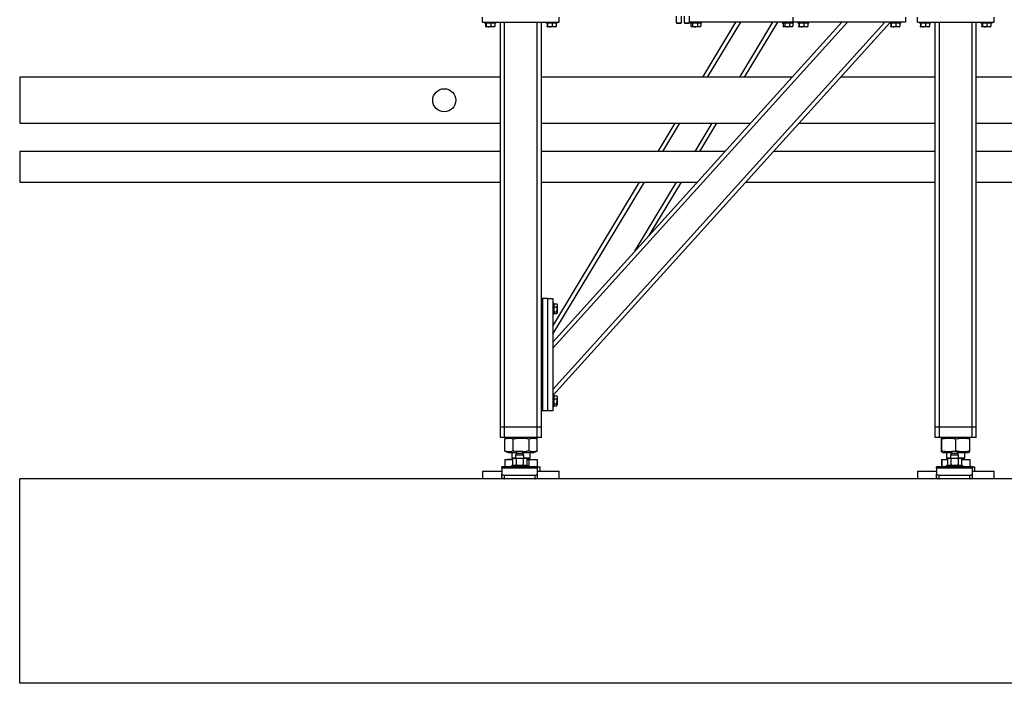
# Model space of a CAD drawing. Header units: millimetres. Extents: x 5 to 589, y 5 to 415.
# Tile 54 of 90: x 231 to 308, y 336 to 388. Entities that reach past the tile are written whole.
import ezdxf

# ---------------------------------------------------------------- set-up
doc = ezdxf.new("R2010")
doc.units = ezdxf.units.MM
doc.layers.add('TRAIT-FORT', color=4, linetype='Continuous', lineweight=25)

msp = doc.modelspace()

# ---------------------------------------------------------------- linework, layer by layer
at = {"layer": 'TRAIT-FORT', "color": 4, "linetype": 'Continuous', "lineweight": 25}
for p, q in [((267.393, 387.942), (267.393, 388.342)), ((273.393, 387.942), (273.393, 388.342)), ((282.544, 388.422), (282.544, 387.907)), ((282.944, 387.907), (282.944, 388.422)), ((283.164, 388.422), (283.164, 387.907)), ((283.564, 387.907), (283.564, 388.422)), ((291.673, 387.942), (291.673, 388.342)), ((300.473, 388.342), (300.473, 387.942)), ((301.393, 387.942), (301.393, 388.342)), ((307.393, 387.942), (307.393, 388.342)), ((267.393, 387.942), (273.393, 387.942)), ((267.553, 387.942), (267.553, 387.862)), ((268.433, 387.862), (267.553, 387.862)), ((267.633, 387.862), (267.633, 387.623)), ((267.65, 387.594), (267.67, 387.582)), ((268.316, 387.582), (267.67, 387.582)), ((267.676, 387.862), (267.676, 387.623)), ((268.036, 387.862), (268.036, 387.623)), ((268.316, 387.582), (268.335, 387.594)), ((268.352, 387.862), (268.352, 387.623)), ((268.433, 387.862), (268.433, 387.942)), ((268.793, 356.262), (268.793, 387.942)), ((269.113, 356.262), (269.113, 387.942)), ((271.673, 356.262), (271.673, 387.942)), ((271.993, 366.342), (271.993, 387.942)), ((272.353, 387.942), (272.353, 387.862)), ((273.233, 387.862), (272.353, 387.862)), ((272.433, 387.862), (272.433, 387.623)), ((272.45, 387.594), (272.47, 387.582)), ((273.116, 387.582), (272.47, 387.582)), ((272.476, 387.862), (272.476, 387.623)), ((272.836, 387.862), (272.836, 387.623)), ((272.873, 359.219), (298.841, 387.942)), ((272.873, 362.917), (295.498, 387.942)), ((272.873, 362.44), (295.929, 387.942)), ((272.909, 358.782), (299.233, 387.898)), ((273.116, 387.582), (273.135, 387.594)), ((273.152, 387.862), (273.152, 387.623)), ((273.233, 387.862), (273.233, 387.942)), ((282.544, 387.907), (282.594, 387.878)), ((282.544, 387.907), (282.744, 387.907)), ((282.594, 387.878), (282.744, 387.878)), ((282.744, 387.907), (282.944, 387.907)), ((282.744, 387.878), (282.894, 387.878)), ((282.894, 387.878), (282.944, 387.907)), ((283.164, 387.907), (283.214, 387.878)), ((283.164, 387.907), (283.364, 387.907)), ((283.214, 387.878), (283.364, 387.878)), ((283.364, 387.907), (283.564, 387.907)), ((283.364, 387.878), (283.514, 387.878)), ((283.514, 387.878), (283.564, 387.907)), ((291.673, 387.942), (283.564, 387.942)), ((283.633, 387.942), (283.633, 387.862)), ((284.513, 387.862), (283.633, 387.862)), ((283.686, 387.862), (283.686, 387.623)), ((283.711, 387.605), (283.75, 387.582)), ((284.396, 387.582), (283.75, 387.582)), ((283.819, 387.862), (283.819, 387.623)), ((284.205, 387.862), (284.205, 387.623)), ((284.396, 387.582), (284.434, 387.605)), ((284.434, 387.605), (284.459, 387.623)), ((284.459, 387.862), (284.459, 387.623)), ((284.513, 387.862), (284.513, 387.942)), ((284.612, 383.642), (287.203, 387.942)), ((284.985, 383.642), (287.577, 387.942)), ((287.507, 383.642), (290.099, 387.942)), ((287.881, 383.642), (290.473, 387.942)), ((290.833, 387.942), (290.833, 387.862)), ((291.713, 387.862), (290.833, 387.862)), ((290.886, 387.862), (290.886, 387.623)), ((290.911, 387.605), (290.95, 387.582)), ((291.596, 387.582), (290.95, 387.582)), ((291.019, 387.862), (291.019, 387.623)), ((291.405, 387.862), (291.405, 387.623)), ((291.596, 387.582), (291.634, 387.605)), ((291.634, 387.605), (291.659, 387.623)), ((291.659, 387.862), (291.659, 387.623)), ((300.473, 387.942), (291.673, 387.942)), ((291.713, 387.862), (291.713, 387.942)), ((292.033, 387.942), (292.033, 387.862)), ((292.913, 387.862), (292.033, 387.862)), ((292.113, 387.862), (292.113, 387.623)), ((292.13, 387.594), (292.15, 387.582)), ((292.796, 387.582), (292.15, 387.582)), ((292.156, 387.862), (292.156, 387.623)), ((292.516, 387.862), (292.516, 387.623)), ((292.796, 387.582), (292.815, 387.594)), ((292.832, 387.862), (292.832, 387.623)), ((292.913, 387.862), (292.913, 387.942)), ((299.233, 387.942), (299.233, 387.862)), ((300.113, 387.862), (299.233, 387.862)), ((299.313, 387.862), (299.313, 387.623)), ((299.33, 387.594), (299.35, 387.582)), ((299.996, 387.582), (299.35, 387.582)), ((299.356, 387.862), (299.356, 387.623)), ((299.716, 387.862), (299.716, 387.623)), ((299.996, 387.582), (300.015, 387.594)), ((300.032, 387.862), (300.032, 387.623)), ((300.113, 387.862), (300.113, 387.942)), ((301.393, 387.942), (307.393, 387.942)), ((301.553, 387.942), (301.553, 387.862)), ((302.433, 387.862), (301.553, 387.862)), ((301.633, 387.862), (301.633, 387.623)), ((301.65, 387.594), (301.67, 387.582)), ((302.316, 387.582), (301.67, 387.582)), ((301.676, 387.862), (301.676, 387.623)), ((302.036, 387.862), (302.036, 387.623)), ((302.316, 387.582), (302.335, 387.594)), ((302.352, 387.862), (302.352, 387.623)), ((302.433, 387.862), (302.433, 387.942)), ((302.793, 356.262), (302.793, 387.942)), ((303.113, 356.262), (303.113, 387.942)), ((305.673, 356.262), (305.673, 387.942)), ((305.993, 356.262), (305.993, 387.942)), ((306.353, 387.942), (306.353, 387.862)), ((307.233, 387.862), (306.353, 387.862)), ((306.433, 387.862), (306.433, 387.623)), ((306.45, 387.594), (306.47, 387.582)), ((307.116, 387.582), (306.47, 387.582)), ((306.476, 387.862), (306.476, 387.623)), ((306.836, 387.862), (306.836, 387.623)), ((307.116, 387.582), (307.135, 387.594)), ((307.152, 387.862), (307.152, 387.623)), ((307.233, 387.862), (307.233, 387.942)), ((268.793, 383.642), (231.193, 383.642)), ((231.193, 383.642), (231.193, 380.042)), ((291.61, 383.642), (271.993, 383.642)), ((302.793, 383.642), (295.385, 383.642)), ((330, 383.642), (305.993, 383.642)), ((231.193, 380.042), (268.793, 380.042)), ((271.993, 380.042), (288.356, 380.042)), ((281.116, 377.842), (282.442, 380.042)), ((281.489, 377.842), (282.815, 380.042)), ((284.011, 377.842), (285.337, 380.042)), ((284.385, 377.842), (285.711, 380.042)), ((292.13, 380.042), (302.793, 380.042)), ((305.993, 380.042), (333.255, 380.042)), ((268.793, 377.842), (231.193, 377.842)), ((231.193, 377.842), (231.193, 375.442)), ((286.366, 377.842), (271.993, 377.842)), ((302.793, 377.842), (290.141, 377.842)), ((310.393, 377.842), (305.993, 377.842)), ((231.193, 375.442), (268.793, 375.442)), ((271.993, 375.442), (284.197, 375.442)), ((272.873, 364.166), (279.669, 375.442)), ((272.873, 363.546), (280.043, 375.442)), ((279.301, 370.028), (282.565, 375.442)), ((280.422, 371.268), (282.938, 375.442)), ((287.971, 375.442), (302.793, 375.442)), ((305.993, 375.442), (310.393, 375.442)), ((271.993, 357.542), (271.993, 366.342)), ((271.993, 366.342), (272.073, 366.342)), ((272.073, 366.342), (272.073, 357.542)), ((272.473, 366.342), (272.073, 366.342)), ((272.473, 366.342), (272.873, 366.342)), ((272.473, 366.342), (272.473, 357.542)), ((272.873, 366.342), (272.873, 357.542)), ((272.953, 365.982), (272.873, 365.982)), ((272.953, 365.982), (272.953, 365.711)), ((272.953, 365.932), (273.193, 365.932)), ((273.193, 365.932), (273.204, 365.911)), ((273.233, 365.865), (273.206, 365.912)), ((273.233, 365.865), (273.233, 365.502)), ((272.873, 365.102), (272.953, 365.102)), ((272.953, 365.711), (272.953, 365.102)), ((272.953, 365.695), (273.193, 365.695)), ((272.953, 365.306), (273.193, 365.306)), ((272.953, 365.153), (273.193, 365.153)), ((273.206, 365.172), (273.233, 365.219)), ((273.233, 365.502), (273.233, 365.219)), ((272.953, 358.782), (272.873, 358.782)), ((272.953, 358.782), (272.953, 358.511)), ((272.953, 358.732), (273.193, 358.732)), ((272.953, 358.511), (272.953, 357.902)), ((272.953, 358.495), (273.193, 358.495)), ((272.953, 358.106), (273.193, 358.106)), ((273.193, 358.732), (273.204, 358.711)), ((273.233, 358.665), (273.206, 358.712)), ((273.233, 358.665), (273.233, 358.302)), ((273.233, 358.302), (273.233, 358.019)), ((271.993, 356.262), (271.993, 357.542)), ((272.073, 357.542), (271.993, 357.542)), ((272.473, 357.542), (272.073, 357.542)), ((272.873, 357.542), (272.473, 357.542)), ((272.873, 357.902), (272.953, 357.902)), ((272.953, 357.953), (273.193, 357.953)), ((273.206, 357.972), (273.233, 358.019)), ((269.113, 356.262), (268.793, 356.262)), ((268.793, 355.462), (268.793, 356.262)), ((271.673, 356.262), (269.113, 356.262)), ((269.113, 355.462), (269.113, 356.262)), ((271.993, 356.262), (271.673, 356.262)), ((271.673, 355.462), (271.673, 356.262)), ((271.993, 355.462), (271.993, 356.262)), ((303.113, 356.262), (302.793, 356.262)), ((302.793, 355.462), (302.793, 356.262)), ((305.673, 356.262), (303.113, 356.262)), ((303.113, 355.462), (303.113, 356.262)), ((305.993, 356.262), (305.673, 356.262)), ((305.673, 355.462), (305.673, 356.262)), ((305.993, 355.462), (305.993, 356.262)), ((269.113, 355.462), (268.793, 355.462)), ((271.673, 355.462), (269.113, 355.462)), ((269.132, 355.36), (269.123, 355.357)), ((269.123, 354.408), (269.123, 355.357)), ((269.384, 355.462), (269.131, 355.36)), ((269.771, 354.408), (269.771, 355.357)), ((271.041, 354.408), (271.041, 355.357)), ((271.654, 355.36), (271.402, 355.462)), ((271.663, 354.408), (271.663, 355.357)), ((271.993, 355.462), (271.673, 355.462)), ((303.113, 355.462), (302.793, 355.462)), ((305.673, 355.462), (303.113, 355.462)), ((303.285, 354.408), (303.285, 355.357)), ((303.384, 355.462), (303.292, 355.425)), ((303.3, 354.408), (303.3, 355.357)), ((304.408, 354.408), (304.408, 355.357)), ((305.494, 355.425), (305.402, 355.462)), ((305.5, 354.408), (305.5, 355.357)), ((305.993, 355.462), (305.673, 355.462)), ((269.123, 354.408), (269.132, 354.404)), ((269.131, 354.404), (269.384, 354.302)), ((269.384, 354.302), (269.899, 354.302)), ((269.673, 354.302), (269.673, 353.869)), ((269.899, 354.302), (270.054, 354.302)), ((270.054, 354.222), (269.978, 354.09)), ((270.054, 354.362), (270.054, 354.222)), ((270.298, 354.362), (270.054, 354.362)), ((270.542, 354.222), (270.054, 354.222)), ((270.542, 354.362), (270.298, 354.362)), ((270.542, 354.222), (270.542, 354.362)), ((270.542, 354.302), (271.402, 354.302)), ((270.618, 354.09), (270.542, 354.222)), ((271.113, 353.869), (271.113, 354.302)), ((271.402, 354.302), (271.654, 354.404)), ((303.292, 354.339), (303.384, 354.302)), ((303.384, 354.302), (304.054, 354.302)), ((303.673, 354.302), (303.673, 353.869)), ((304.054, 354.222), (303.978, 354.09)), ((304.054, 354.362), (304.054, 354.222)), ((304.298, 354.362), (304.054, 354.362)), ((304.542, 354.222), (304.054, 354.222)), ((304.542, 354.362), (304.298, 354.362)), ((304.542, 354.222), (304.542, 354.362)), ((304.542, 354.302), (305.273, 354.302)), ((304.618, 354.09), (304.542, 354.222)), ((305.113, 353.869), (305.113, 354.302)), ((305.273, 354.302), (305.402, 354.302)), ((305.402, 354.302), (305.493, 354.339)), ((269.123, 353.734), (269.123, 353.162)), ((269.123, 353.734), (269.744, 353.734)), ((269.371, 353.742), (269.371, 353.734)), ((269.744, 353.742), (269.371, 353.742)), ((269.759, 353.869), (269.673, 353.782)), ((269.673, 353.869), (269.978, 353.869)), ((269.673, 353.782), (269.744, 353.782)), ((269.818, 353.854), (269.744, 353.828)), ((269.744, 353.828), (269.744, 353.309)), ((269.818, 353.854), (269.883, 353.854)), ((269.883, 353.854), (270.298, 353.854)), ((269.978, 354.09), (269.978, 353.854)), ((270.298, 354.09), (269.978, 354.09)), ((270.021, 353.828), (270.021, 353.309)), ((270.618, 354.09), (270.298, 354.09)), ((270.298, 353.854), (270.714, 353.854)), ((270.575, 353.828), (270.575, 353.309)), ((270.618, 353.854), (270.618, 354.09)), ((270.618, 353.869), (271.113, 353.869)), ((270.714, 353.854), (270.778, 353.854)), ((270.853, 353.828), (270.778, 353.854)), ((270.853, 353.828), (270.853, 353.309)), ((270.853, 353.782), (271.113, 353.782)), ((270.853, 353.742), (271.415, 353.742)), ((270.853, 353.734), (271.041, 353.734)), ((271.113, 353.782), (271.026, 353.869)), ((271.041, 353.162), (271.041, 353.734)), ((271.041, 353.734), (271.663, 353.734)), ((271.415, 353.734), (271.415, 353.742)), ((271.663, 353.734), (271.663, 353.162)), ((303.285, 353.734), (303.285, 353.162)), ((303.285, 353.734), (303.3, 353.734)), ((303.3, 353.734), (303.3, 353.162)), ((303.3, 353.734), (303.744, 353.734)), ((303.371, 353.742), (303.371, 353.734)), ((303.371, 353.742), (303.744, 353.742)), ((303.759, 353.869), (303.673, 353.782)), ((303.673, 353.869), (303.978, 353.869)), ((303.673, 353.782), (303.744, 353.782)), ((303.818, 353.854), (303.744, 353.828)), ((303.744, 353.828), (303.744, 353.309)), ((303.818, 353.854), (303.883, 353.854)), ((303.883, 353.854), (304.298, 353.854)), ((303.978, 354.09), (303.978, 353.854)), ((304.298, 354.09), (303.978, 354.09)), ((304.021, 353.828), (304.021, 353.309)), ((304.618, 354.09), (304.298, 354.09)), ((304.298, 353.854), (304.714, 353.854)), ((304.575, 353.828), (304.575, 353.309)), ((304.618, 353.854), (304.618, 354.09)), ((304.618, 353.869), (305.113, 353.869)), ((304.714, 353.854), (304.778, 353.854)), ((304.853, 353.828), (304.778, 353.854)), ((304.853, 353.828), (304.853, 353.309)), ((304.853, 353.782), (305.113, 353.782)), ((304.853, 353.742), (305.415, 353.742)), ((304.853, 353.734), (305.5, 353.734)), ((305.113, 353.782), (305.026, 353.869)), ((305.415, 353.734), (305.415, 353.742)), ((305.5, 353.734), (305.5, 353.162)), ((267.433, 352.842), (267.393, 352.802)), ((267.393, 352.802), (267.393, 352.242)), ((268.898, 352.802), (267.393, 352.802)), ((267.433, 352.842), (268.898, 352.842)), ((271.698, 353.162), (268.898, 353.162)), ((268.898, 353.077), (268.898, 353.162)), ((268.898, 353.077), (268.898, 352.619)), ((271.698, 353.077), (268.898, 353.077)), ((269.658, 353.282), (269.658, 353.162)), ((269.658, 353.282), (270.938, 353.282)), ((269.744, 353.309), (269.818, 353.282)), ((269.771, 353.299), (269.771, 353.282)), ((270.778, 353.282), (270.853, 353.309)), ((270.938, 353.162), (270.938, 353.282)), ((271.698, 353.162), (271.698, 353.077)), ((271.698, 353.162), (271.887, 353.162)), ((271.698, 352.619), (271.698, 353.077)), ((271.698, 352.842), (273.353, 352.842)), ((273.393, 352.802), (271.698, 352.802)), ((271.887, 352.842), (271.887, 353.162)), ((273.393, 352.802), (273.353, 352.842)), ((273.393, 352.242), (273.393, 352.802)), ((301.433, 352.842), (301.393, 352.802)), ((301.393, 352.802), (301.393, 352.242)), ((302.898, 352.802), (301.393, 352.802)), ((301.433, 352.842), (302.898, 352.842)), ((305.698, 353.162), (302.898, 353.162)), ((302.898, 353.077), (302.898, 353.162)), ((302.898, 353.077), (302.898, 352.619)), ((305.698, 353.077), (302.898, 353.077)), ((303.658, 353.282), (303.658, 353.162)), ((303.658, 353.282), (304.938, 353.282)), ((303.744, 353.309), (303.818, 353.282)), ((304.778, 353.282), (304.853, 353.309)), ((304.938, 353.162), (304.938, 353.282)), ((305.698, 353.162), (305.887, 353.162)), ((305.698, 353.162), (305.698, 353.077)), ((305.698, 352.619), (305.698, 353.077)), ((305.698, 352.842), (307.353, 352.842)), ((307.393, 352.802), (305.698, 352.802)), ((305.887, 352.842), (305.887, 353.162)), ((307.393, 352.802), (307.353, 352.842)), ((307.393, 352.242), (307.393, 352.802)), ((231.193, 336.242), (231.193, 352.242)), ((399.193, 352.242), (231.193, 352.242)), ((268.898, 352.342), (268.898, 352.619)), ((269.098, 352.519), (271.498, 352.519)), ((269.098, 352.242), (269.098, 352.519)), ((271.498, 352.242), (271.498, 352.519)), ((271.698, 352.342), (271.698, 352.619)), ((302.898, 352.342), (302.898, 352.619)), ((303.098, 352.519), (305.498, 352.519)), ((303.098, 352.242), (303.098, 352.519)), ((305.498, 352.242), (305.498, 352.519)), ((305.698, 352.342), (305.698, 352.619)), ((399.193, 336.242), (231.193, 336.242))]:
    msp.add_line(p, q, dxfattribs=at)
at = {"layer": 'TRAIT-FORT', "color": 4, "linetype": 'Continuous', "lineweight": 25, "flags": 128}
for points in [[(268.898, 352.619), (268.902, 352.6), (268.914, 352.581), (268.932, 352.564), (268.957, 352.549), (268.987, 352.536), (269.022, 352.527), (269.059, 352.521), (269.098, 352.519)], [(268.898, 352.342), (268.902, 352.323), (268.914, 352.304), (268.932, 352.287), (268.957, 352.272), (268.987, 352.259), (269.022, 352.25), (269.059, 352.244), (269.098, 352.242)], [(271.498, 352.519), (271.537, 352.521), (271.575, 352.527), (271.609, 352.536), (271.64, 352.549), (271.665, 352.564), (271.683, 352.581), (271.694, 352.6), (271.698, 352.619)], [(271.498, 352.242), (271.537, 352.244), (271.575, 352.25), (271.609, 352.259), (271.64, 352.272), (271.665, 352.287), (271.683, 352.304), (271.694, 352.323), (271.698, 352.342)], [(302.898, 352.619), (302.902, 352.6), (302.914, 352.581), (302.932, 352.564), (302.957, 352.549), (302.987, 352.536), (303.022, 352.527), (303.059, 352.521), (303.098, 352.519)], [(302.898, 352.342), (302.902, 352.323), (302.914, 352.304), (302.932, 352.287), (302.957, 352.272), (302.987, 352.259), (303.022, 352.25), (303.059, 352.244), (303.098, 352.242)], [(305.498, 352.519), (305.537, 352.521), (305.575, 352.527), (305.609, 352.536), (305.64, 352.549), (305.665, 352.564), (305.683, 352.581), (305.694, 352.6), (305.698, 352.619)], [(305.498, 352.242), (305.537, 352.244), (305.575, 352.25), (305.609, 352.259), (305.64, 352.272), (305.665, 352.287), (305.683, 352.304), (305.694, 352.323), (305.698, 352.342)]]:
    msp.add_lwpolyline(points, dxfattribs=at)
at = {"layer": 'TRAIT-FORT', "color": 4, "linetype": 'Continuous', "lineweight": 25}
msp.add_circle((264.393, 381.842), 0.9, dxfattribs=at)
for centre, start, end in [((269.633, 353.782), 269.99811, 359.99506), ((271.153, 353.782), 180.00494, 270.00189), ((303.633, 353.782), 269.99981, 359.99506), ((305.153, 353.782), 180.00494, 270.00019)]:
    msp.add_arc(centre, 0.04, start, end, dxfattribs=at)
for points, knots in [([(267.676, 387.623), (267.674, 387.615), (267.67, 387.602), (267.653, 387.588), (267.64, 387.605), (267.636, 387.616), (267.633, 387.623)], [0, 0, 0, 0, 0.336272, 0.516847, 0.693595, 1, 1, 1, 1]), ([(267.676, 387.623), (267.708, 387.614), (267.77, 387.596), (267.864, 387.59), (267.954, 387.599), (268.008, 387.615), (268.036, 387.623)], [0, 0, 0, 0, 0.2651116, 0.5348286, 0.7648182, 1, 1, 1, 1]), ([(268.352, 387.623), (268.312, 387.61), (268.246, 387.59), (268.149, 387.592), (268.084, 387.606), (268.047, 387.619), (268.036, 387.623)], [0, 0, 0, 0, 0.386296, 0.636547, 0.895496, 1, 1, 1, 1]), ([(268.335, 387.595), (268.337, 387.597), (268.346, 387.604), (268.35, 387.615), (268.352, 387.623)], [0, 0, 0, 0, 0.299374, 1, 1, 1, 1]), ([(272.476, 387.623), (272.474, 387.615), (272.47, 387.602), (272.453, 387.588), (272.44, 387.605), (272.436, 387.616), (272.433, 387.623)], [0, 0, 0, 0, 0.336272, 0.516847, 0.693595, 1, 1, 1, 1]), ([(272.476, 387.623), (272.508, 387.614), (272.57, 387.596), (272.664, 387.59), (272.754, 387.599), (272.808, 387.615), (272.836, 387.623)], [0, 0, 0, 0, 0.2651116, 0.5348286, 0.7648182, 1, 1, 1, 1]), ([(273.152, 387.623), (273.112, 387.61), (273.046, 387.59), (272.949, 387.592), (272.884, 387.606), (272.847, 387.619), (272.836, 387.623)], [0, 0, 0, 0, 0.386296, 0.636547, 0.895496, 1, 1, 1, 1]), ([(273.135, 387.595), (273.137, 387.597), (273.146, 387.604), (273.15, 387.615), (273.152, 387.623)], [0, 0, 0, 0, 0.299374, 1, 1, 1, 1]), ([(283.819, 387.623), (283.808, 387.614), (283.787, 387.597), (283.749, 387.589), (283.714, 387.6), (283.696, 387.615), (283.686, 387.623)], [0, 0, 0, 0, 0.28147, 0.531094, 0.74802, 1, 1, 1, 1]), ([(283.819, 387.623), (283.853, 387.614), (283.92, 387.596), (284.021, 387.59), (284.117, 387.599), (284.176, 387.615), (284.205, 387.623)], [0, 0, 0, 0, 0.264689, 0.53493, 0.765252, 1, 1, 1, 1]), ([(284.459, 387.623), (284.427, 387.61), (284.375, 387.59), (284.295, 387.592), (284.243, 387.606), (284.214, 387.619), (284.205, 387.623)], [0, 0, 0, 0, 0.387456, 0.634886, 0.893907, 1, 1, 1, 1]), ([(291.019, 387.623), (291.008, 387.614), (290.987, 387.597), (290.949, 387.589), (290.914, 387.6), (290.896, 387.615), (290.886, 387.623)], [0, 0, 0, 0, 0.281483, 0.531091, 0.748033, 1, 1, 1, 1]), ([(291.019, 387.623), (291.053, 387.614), (291.12, 387.596), (291.221, 387.59), (291.317, 387.599), (291.376, 387.615), (291.405, 387.623)], [0, 0, 0, 0, 0.264689, 0.53493, 0.765252, 1, 1, 1, 1]), ([(291.659, 387.623), (291.627, 387.61), (291.575, 387.59), (291.495, 387.592), (291.443, 387.606), (291.414, 387.619), (291.405, 387.623)], [0, 0, 0, 0, 0.387465, 0.634886, 0.893907, 1, 1, 1, 1]), ([(292.156, 387.623), (292.154, 387.615), (292.15, 387.602), (292.133, 387.588), (292.12, 387.605), (292.116, 387.616), (292.113, 387.623)], [0, 0, 0, 0, 0.336299, 0.516847, 0.693595, 1, 1, 1, 1]), ([(292.156, 387.623), (292.188, 387.614), (292.25, 387.596), (292.344, 387.59), (292.434, 387.599), (292.488, 387.615), (292.516, 387.623)], [0, 0, 0, 0, 0.2651068, 0.5348321, 0.764823, 1, 1, 1, 1]), ([(292.832, 387.623), (292.792, 387.61), (292.726, 387.59), (292.629, 387.592), (292.564, 387.606), (292.527, 387.619), (292.516, 387.623)], [0, 0, 0, 0, 0.386301, 0.63655, 0.895497, 1, 1, 1, 1]), ([(292.815, 387.595), (292.817, 387.597), (292.826, 387.604), (292.83, 387.615), (292.832, 387.623)], [0, 0, 0, 0, 0.299374, 1, 1, 1, 1]), ([(299.356, 387.623), (299.354, 387.615), (299.35, 387.602), (299.333, 387.588), (299.32, 387.605), (299.316, 387.616), (299.313, 387.623)], [0, 0, 0, 0, 0.336285, 0.51686, 0.693595, 1, 1, 1, 1]), ([(299.356, 387.623), (299.388, 387.614), (299.45, 387.596), (299.544, 387.59), (299.634, 387.599), (299.688, 387.615), (299.716, 387.623)], [0, 0, 0, 0, 0.265106, 0.534834, 0.764821, 1, 1, 1, 1]), ([(300.032, 387.623), (299.992, 387.61), (299.926, 387.59), (299.829, 387.592), (299.764, 387.606), (299.727, 387.619), (299.716, 387.623)], [0, 0, 0, 0, 0.386298, 0.636548, 0.895496, 1, 1, 1, 1]), ([(300.015, 387.595), (300.017, 387.597), (300.026, 387.604), (300.03, 387.615), (300.032, 387.623)], [0, 0, 0, 0, 0.299374, 1, 1, 1, 1]), ([(301.676, 387.623), (301.674, 387.615), (301.67, 387.602), (301.653, 387.588), (301.64, 387.605), (301.636, 387.616), (301.633, 387.623)], [0, 0, 0, 0, 0.336285, 0.51686, 0.693595, 1, 1, 1, 1]), ([(301.676, 387.623), (301.708, 387.614), (301.77, 387.596), (301.864, 387.59), (301.954, 387.599), (302.008, 387.615), (302.036, 387.623)], [0, 0, 0, 0, 0.265106, 0.534834, 0.764821, 1, 1, 1, 1]), ([(302.352, 387.623), (302.312, 387.61), (302.246, 387.59), (302.149, 387.592), (302.084, 387.606), (302.047, 387.619), (302.036, 387.623)], [0, 0, 0, 0, 0.386298, 0.636548, 0.895496, 1, 1, 1, 1]), ([(302.335, 387.595), (302.337, 387.597), (302.346, 387.604), (302.35, 387.615), (302.352, 387.623)], [0, 0, 0, 0, 0.299374, 1, 1, 1, 1]), ([(306.476, 387.623), (306.474, 387.615), (306.47, 387.602), (306.453, 387.588), (306.44, 387.605), (306.436, 387.616), (306.433, 387.623)], [0, 0, 0, 0, 0.336286, 0.516861, 0.693591, 1, 1, 1, 1]), ([(306.476, 387.623), (306.508, 387.614), (306.57, 387.596), (306.664, 387.59), (306.754, 387.599), (306.808, 387.615), (306.836, 387.623)], [0, 0, 0, 0, 0.265108, 0.534835, 0.764822, 1, 1, 1, 1]), ([(307.152, 387.623), (307.112, 387.61), (307.046, 387.59), (306.949, 387.592), (306.884, 387.606), (306.847, 387.619), (306.836, 387.623)], [0, 0, 0, 0, 0.3863, 0.636547, 0.895493, 1, 1, 1, 1]), ([(307.135, 387.595), (307.137, 387.597), (307.146, 387.604), (307.15, 387.615), (307.152, 387.623)], [0, 0, 0, 0, 0.299374, 1, 1, 1, 1]), ([(273.193, 365.932), (273.201, 365.912), (273.219, 365.871), (273.226, 365.808), (273.216, 365.748), (273.2, 365.713), (273.193, 365.695)], [0, 0, 0, 0, 0.268993, 0.533955, 0.760816, 1, 1, 1, 1]), ([(273.193, 365.306), (273.205, 365.355), (273.225, 365.437), (273.223, 365.556), (273.209, 365.636), (273.196, 365.682), (273.193, 365.695)], [0, 0, 0, 0, 0.385566, 0.637612, 0.896507, 1, 1, 1, 1]), ([(273.193, 365.153), (273.201, 365.166), (273.218, 365.19), (273.226, 365.233), (273.215, 365.273), (273.2, 365.294), (273.193, 365.306)], [0, 0, 0, 0, 0.277378, 0.532028, 0.752195, 1, 1, 1, 1]), ([(273.193, 358.732), (273.201, 358.712), (273.219, 358.671), (273.226, 358.608), (273.216, 358.548), (273.2, 358.513), (273.193, 358.495)], [0, 0, 0, 0, 0.268974, 0.533955, 0.760816, 1, 1, 1, 1]), ([(273.193, 358.106), (273.205, 358.155), (273.225, 358.237), (273.223, 358.356), (273.209, 358.436), (273.196, 358.482), (273.193, 358.495)], [0, 0, 0, 0, 0.38557, 0.637607, 0.896517, 1, 1, 1, 1]), ([(273.193, 357.953), (273.201, 357.966), (273.218, 357.99), (273.226, 358.033), (273.215, 358.073), (273.2, 358.094), (273.193, 358.106)], [0, 0, 0, 0, 0.277371, 0.532043, 0.752177, 1, 1, 1, 1]), ([(269.123, 355.357), (269.166, 355.372), (269.246, 355.402), (269.368, 355.424), (269.476, 355.428), (269.575, 355.416), (269.672, 355.393), (269.737, 355.37), (269.771, 355.357)], [0, 0, 0, 0, 0.205665, 0.384904, 0.554137, 0.689713, 0.835514, 1, 1, 1, 1]), ([(269.771, 355.357), (269.856, 355.373), (270.016, 355.402), (270.252, 355.424), (270.462, 355.428), (270.656, 355.416), (270.845, 355.394), (270.974, 355.37), (271.041, 355.357)], [0, 0, 0, 0, 0.202069, 0.382699, 0.555314, 0.692992, 0.838893, 1, 1, 1, 1]), ([(271.041, 355.357), (271.082, 355.372), (271.159, 355.402), (271.276, 355.424), (271.38, 355.428), (271.475, 355.416), (271.565, 355.394), (271.623, 355.372), (271.653, 355.36)], [0, 0, 0, 0, 0.209429, 0.391421, 0.563022, 0.700556, 0.848718, 1, 1, 1, 1]), ([(303.285, 355.357), (303.287, 355.371), (303.29, 355.393), (303.286, 355.415), (303.296, 355.428), (303.296, 355.407), (303.299, 355.39), (303.3, 355.37), (303.3, 355.357)], [0, 0, 0, 0, 0.313629, 0.472727, 0.503056, 0.578344, 0.739474, 1, 1, 1, 1]), ([(303.3, 355.357), (303.374, 355.373), (303.514, 355.402), (303.72, 355.424), (303.903, 355.428), (304.073, 355.416), (304.237, 355.394), (304.349, 355.37), (304.408, 355.357)], [0, 0, 0, 0, 0.202483, 0.382953, 0.55518, 0.692615, 0.838503, 1, 1, 1, 1]), ([(304.408, 355.357), (304.481, 355.373), (304.619, 355.402), (304.822, 355.424), (305.002, 355.428), (305.17, 355.416), (305.332, 355.394), (305.442, 355.37), (305.5, 355.357)], [0, 0, 0, 0, 0.202532, 0.382982, 0.555164, 0.69257, 0.838458, 1, 1, 1, 1]), ([(305.5, 355.357), (305.498, 355.371), (305.495, 355.392), (305.499, 355.417), (305.493, 355.423), (305.493, 355.423)], [0, 0, 0, 0, 0.638091, 0.961782, 1, 1, 1, 1]), ([(269.771, 354.408), (269.728, 354.392), (269.648, 354.363), (269.526, 354.34), (269.418, 354.337), (269.318, 354.349), (269.222, 354.371), (269.157, 354.395), (269.123, 354.408)], [0, 0, 0, 0, 0.205673, 0.384911, 0.554143, 0.689719, 0.835512, 1, 1, 1, 1]), ([(270.056, 354.362), (270.029, 354.365), (269.933, 354.376), (269.838, 354.395), (269.771, 354.408)], [0, 0, 0, 0, 0.286381, 1, 1, 1, 1]), ([(271.041, 354.408), (270.956, 354.393), (270.796, 354.364), (270.628, 354.344), (270.547, 354.343), (270.542, 354.343)], [0, 0, 0, 0, 0.513599, 0.972706, 1, 1, 1, 1]), ([(271.653, 354.404), (271.615, 354.39), (271.541, 354.362), (271.428, 354.34), (271.324, 354.337), (271.229, 354.349), (271.136, 354.371), (271.074, 354.395), (271.041, 354.408)], [0, 0, 0, 0, 0.193226, 0.375203, 0.546789, 0.684311, 0.83246, 1, 1, 1, 1]), ([(303.3, 354.408), (303.298, 354.393), (303.295, 354.372), (303.299, 354.349), (303.29, 354.337), (303.29, 354.358), (303.287, 354.374), (303.286, 354.395), (303.285, 354.408)], [0, 0, 0, 0, 0.3136419, 0.4727287, 0.5030553, 0.5783383, 0.7394577, 1, 1, 1, 1]), ([(304.054, 354.351), (304.031, 354.348), (303.944, 354.338), (303.805, 354.338), (303.636, 354.348), (303.471, 354.371), (303.359, 354.395), (303.3, 354.408)], [0, 0, 0, 0, 0.0916176, 0.3451606, 0.5474845, 0.762253, 1, 1, 1, 1]), ([(304.408, 354.408), (304.334, 354.391), (304.253, 354.372), (304.17, 354.363), (304.163, 354.362)], [0, 0, 0, 0, 0.907118, 1, 1, 1, 1]), ([(305.5, 354.408), (305.427, 354.392), (305.29, 354.363), (305.086, 354.34), (304.906, 354.337), (304.739, 354.349), (304.577, 354.371), (304.466, 354.395), (304.408, 354.408)], [0, 0, 0, 0, 0.202533, 0.382983, 0.555165, 0.692571, 0.838458, 1, 1, 1, 1]), ([(305.493, 354.341), (305.493, 354.34), (305.496, 354.337), (305.495, 354.359), (305.499, 354.374), (305.5, 354.395), (305.5, 354.408)], [0, 0, 0, 0, 0.015615, 0.16474, 0.483897, 1, 1, 1, 1]), ([(269.744, 353.828), (269.767, 353.835), (269.812, 353.85), (269.859, 353.853), (269.883, 353.854)], [0, 0, 0, 0, 0.504362, 1, 1, 1, 1]), ([(269.883, 353.854), (269.906, 353.853), (269.953, 353.85), (269.998, 353.835), (270.021, 353.828)], [0, 0, 0, 0, 0.491666, 1, 1, 1, 1]), ([(270.021, 353.828), (270.067, 353.835), (270.159, 353.85), (270.252, 353.853), (270.298, 353.854)], [0, 0, 0, 0, 0.49817, 1, 1, 1, 1]), ([(270.298, 353.854), (270.345, 353.853), (270.438, 353.85), (270.529, 353.835), (270.575, 353.828)], [0, 0, 0, 0, 0.497843, 1, 1, 1, 1]), ([(270.575, 353.828), (270.598, 353.835), (270.643, 353.85), (270.691, 353.853), (270.714, 353.854)], [0, 0, 0, 0, 0.504362, 1, 1, 1, 1]), ([(270.714, 353.854), (270.737, 353.853), (270.785, 353.85), (270.83, 353.835), (270.853, 353.828)], [0, 0, 0, 0, 0.491633, 1, 1, 1, 1]), ([(303.744, 353.828), (303.767, 353.835), (303.812, 353.85), (303.859, 353.853), (303.883, 353.854)], [0, 0, 0, 0, 0.504378, 1, 1, 1, 1]), ([(303.883, 353.854), (303.906, 353.853), (303.953, 353.85), (303.998, 353.835), (304.021, 353.828)], [0, 0, 0, 0, 0.49165, 1, 1, 1, 1]), ([(304.021, 353.828), (304.067, 353.835), (304.159, 353.85), (304.252, 353.853), (304.298, 353.854)], [0, 0, 0, 0, 0.498166, 1, 1, 1, 1]), ([(304.298, 353.854), (304.345, 353.853), (304.438, 353.85), (304.529, 353.835), (304.575, 353.828)], [0, 0, 0, 0, 0.497843, 1, 1, 1, 1]), ([(304.575, 353.828), (304.598, 353.835), (304.643, 353.85), (304.691, 353.853), (304.714, 353.854)], [0, 0, 0, 0, 0.504378, 1, 1, 1, 1]), ([(304.714, 353.854), (304.737, 353.853), (304.785, 353.85), (304.83, 353.835), (304.853, 353.828)], [0, 0, 0, 0, 0.4916496, 1, 1, 1, 1]), ([(269.883, 353.282), (269.859, 353.284), (269.812, 353.286), (269.767, 353.301), (269.744, 353.309)], [0, 0, 0, 0, 0.491633, 1, 1, 1, 1]), ([(270.021, 353.309), (269.998, 353.301), (269.953, 353.287), (269.906, 353.284), (269.883, 353.282)], [0, 0, 0, 0, 0.504368, 1, 1, 1, 1]), ([(270.298, 353.282), (270.252, 353.284), (270.159, 353.286), (270.067, 353.301), (270.021, 353.309)], [0, 0, 0, 0, 0.497843, 1, 1, 1, 1]), ([(270.575, 353.309), (270.53, 353.301), (270.438, 353.286), (270.345, 353.284), (270.298, 353.282)], [0, 0, 0, 0, 0.498172, 1, 1, 1, 1]), ([(270.714, 353.282), (270.691, 353.284), (270.643, 353.286), (270.598, 353.301), (270.575, 353.309)], [0, 0, 0, 0, 0.491666, 1, 1, 1, 1]), ([(270.853, 353.309), (270.83, 353.301), (270.785, 353.287), (270.737, 353.284), (270.714, 353.282)], [0, 0, 0, 0, 0.504368, 1, 1, 1, 1]), ([(303.883, 353.282), (303.859, 353.284), (303.812, 353.286), (303.767, 353.301), (303.744, 353.309)], [0, 0, 0, 0, 0.4916496, 1, 1, 1, 1]), ([(304.021, 353.309), (303.998, 353.301), (303.953, 353.287), (303.906, 353.284), (303.883, 353.282)], [0, 0, 0, 0, 0.504376, 1, 1, 1, 1]), ([(304.298, 353.282), (304.252, 353.284), (304.159, 353.286), (304.067, 353.301), (304.021, 353.309)], [0, 0, 0, 0, 0.497843, 1, 1, 1, 1]), ([(304.575, 353.309), (304.53, 353.301), (304.438, 353.286), (304.345, 353.284), (304.298, 353.282)], [0, 0, 0, 0, 0.498168, 1, 1, 1, 1]), ([(304.714, 353.282), (304.691, 353.284), (304.643, 353.286), (304.598, 353.301), (304.575, 353.309)], [0, 0, 0, 0, 0.49165, 1, 1, 1, 1]), ([(304.853, 353.309), (304.83, 353.301), (304.785, 353.287), (304.737, 353.284), (304.714, 353.282)], [0, 0, 0, 0, 0.504376, 1, 1, 1, 1])]:
    msp.add_open_spline(points, degree=3, knots=knots, dxfattribs=at)

doc.saveas('drawing.dxf')
